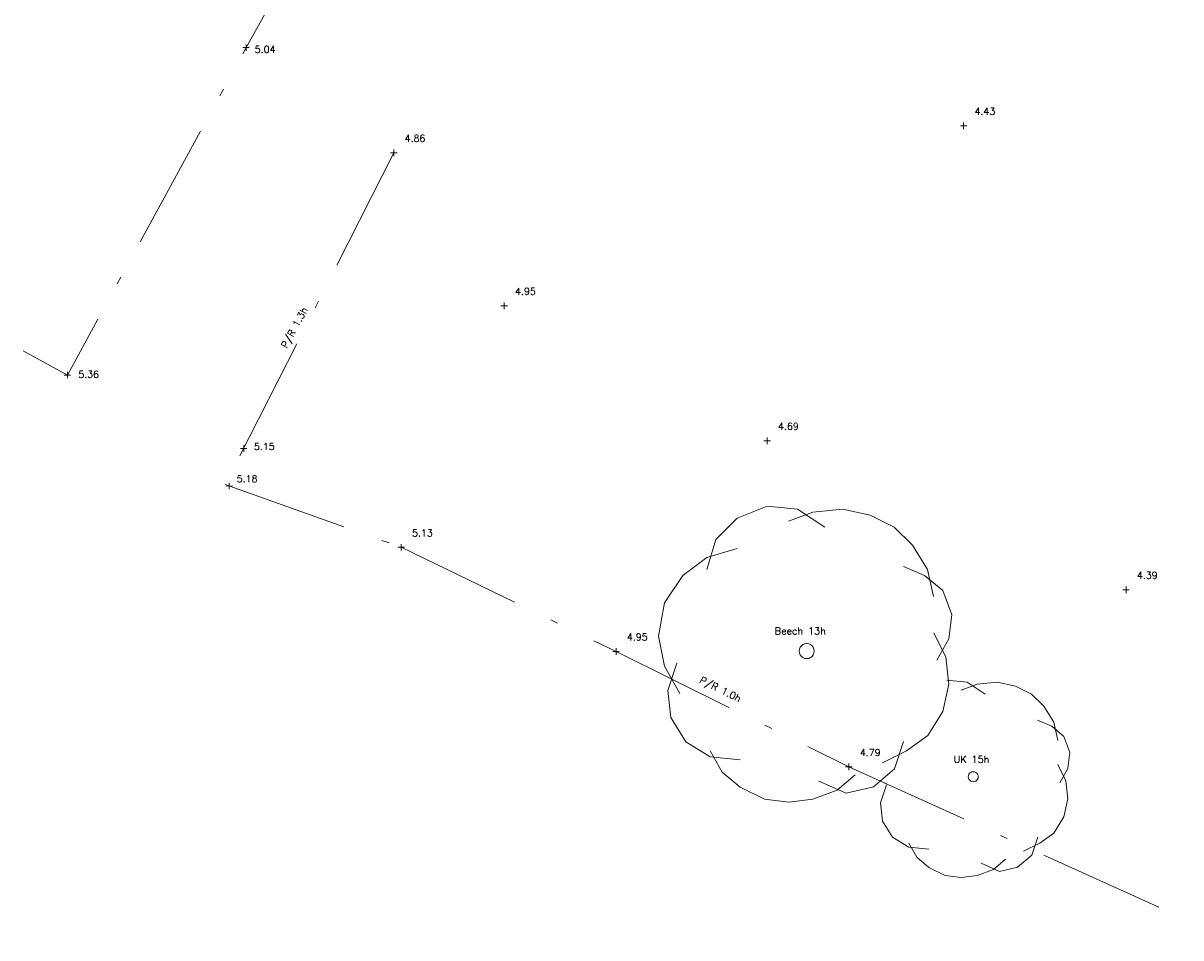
# Model space of a CAD drawing. Header units: metres. Extents: x 639013 to 639566, y 257273 to 257664.
# Tile 18 of 78: x 639266 to 639312, y 257283 to 257319. Entities that reach past the tile are written whole.
import ezdxf

# ---------------------------------------------------------------- set-up
doc = ezdxf.new("R2010")
doc.units = ezdxf.units.M
doc.linetypes.add('65208756-SWE-ZZ-XX-M-C-0002-FC06T002$0$18', pattern=[13.5, 5, -1.6, 0.3, -1.6, 5])
for name, color, linetype, lineweight in [('65208756-SWE-ZZ-XX-M-C-0002-FC06T002$0$0not0', 253, 'Continuous', 0), ('65208756-SWE-ZZ-XX-M-C-0002-FC06T002$0$SS_FENCE', 253, '65208756-SWE-ZZ-XX-M-C-0002-FC06T002$0$18', 0), ('65208756-SWE-ZZ-XX-M-C-0002-FC06T002$0$SS_TEXT_GEN', 253, 'Continuous', 0), ('65208756-SWE-ZZ-XX-M-C-0002-FC06T002$0$SS_TREE', 253, 'Continuous', 0), ('65208756-SWE-ZZ-XX-M-C-0002-FC06T002$0$SS_TXT_LEV_GEN', 253, 'Continuous', 0), ('65208756-SWE-ZZ-XX-M-C-0002-FC06T002$0$SS_TXT_LEV_PNT', 253, 'Continuous', 0), ('65208756-SWE-ZZ-XX-M-C-0002-FC06T002$0$SS_TXT_TREE', 253, 'Continuous', 0)]:
    doc.layers.add(name, color=color, linetype=linetype, lineweight=lineweight)
doc.layers.add('Z-Xref', color=7, linetype='Continuous')
doc.styles.add('65208756-SWE-ZZ-XX-M-C-0002-FC06T002$0$ROMANS', font='ROMANS')

# ---------------------------------------------------------------- blocks, each defined once
blk = doc.blocks.new('65208756-SWE-ZZ-XX-M-C-0002-FC06T002')
at = {"layer": '65208756-SWE-ZZ-XX-M-C-0002-FC06T002$0$0not0', "linetype": 'Continuous'}
for p, q in [((639274.875, 257317.983), (639275.135, 257317.983)), ((639275.005, 257317.853), (639275.005, 257318.113)), ((639303.487, 257314.75), (639303.487, 257315.01)), ((639303.357, 257314.88), (639303.617, 257314.88)), ((639280.739, 257313.805), (639280.999, 257313.805)), ((639280.869, 257313.675), (639280.869, 257313.935)), ((639285.122, 257307.729), (639285.382, 257307.729)), ((639285.252, 257307.599), (639285.252, 257307.859)), ((639267.784, 257304.98), (639268.044, 257304.98)), ((639267.914, 257304.85), (639267.914, 257305.11)), ((639274.912, 257301.934), (639274.912, 257302.194)), ((639295.56, 257302.369), (639295.82, 257302.369)), ((639295.69, 257302.239), (639295.69, 257302.499)), ((639274.782, 257302.064), (639275.042, 257302.064)), ((639274.205, 257300.572), (639274.465, 257300.573)), ((639274.335, 257300.443), (639274.335, 257300.703)), ((639281.033, 257298.137), (639281.293, 257298.137)), ((639281.163, 257298.007), (639281.163, 257298.267)), ((639309.804, 257296.45), (639310.064, 257296.45)), ((639309.935, 257296.32), (639309.934, 257296.58)), ((639289.561, 257294.002), (639289.821, 257294.002)), ((639289.691, 257293.872), (639289.691, 257294.132)), ((639296.96, 257294.015), (639296.972, 257294.093)), ((639296.972, 257293.937), (639296.96, 257294.015)), ((639296.972, 257294.093), (639297.002, 257294.165)), ((639297.002, 257293.865), (639296.972, 257293.937)), ((639297.002, 257294.165), (639297.05, 257294.225)), ((639297.05, 257294.225), (639297.11, 257294.273)), ((639297.11, 257294.273), (639297.182, 257294.303)), ((639297.182, 257294.303), (639297.26, 257294.315)), ((639297.26, 257294.315), (639297.338, 257294.303)), ((639297.338, 257294.303), (639297.41, 257294.273)), ((639297.41, 257294.273), (639297.47, 257294.225)), ((639297.47, 257294.225), (639297.518, 257294.165)), ((639297.518, 257294.165), (639297.548, 257294.093)), ((639297.548, 257293.937), (639297.518, 257293.865)), ((639297.548, 257294.093), (639297.56, 257294.015)), ((639297.56, 257294.015), (639297.548, 257293.937)), ((639297.05, 257293.805), (639297.002, 257293.865)), ((639297.11, 257293.757), (639297.05, 257293.805)), ((639297.182, 257293.727), (639297.11, 257293.757)), ((639297.26, 257293.715), (639297.182, 257293.727)), ((639297.338, 257293.727), (639297.26, 257293.715)), ((639297.41, 257293.757), (639297.338, 257293.727)), ((639297.47, 257293.805), (639297.41, 257293.757)), ((639297.518, 257293.865), (639297.47, 257293.805)), ((639298.805, 257289.414), (639299.065, 257289.414)), ((639298.935, 257289.284), (639298.934, 257289.544)), ((639303.667, 257289.025), (639303.675, 257289.077)), ((639303.676, 257288.973), (639303.667, 257289.025)), ((639303.675, 257289.077), (639303.695, 257289.125)), ((639303.696, 257288.925), (639303.676, 257288.973)), ((639303.695, 257289.125), (639303.727, 257289.165)), ((639303.728, 257288.885), (639303.696, 257288.925)), ((639303.727, 257289.165), (639303.767, 257289.197)), ((639303.768, 257288.853), (639303.728, 257288.885)), ((639303.767, 257289.197), (639303.815, 257289.217)), ((639303.816, 257288.833), (639303.768, 257288.853)), ((639303.815, 257289.217), (639303.867, 257289.225)), ((639303.868, 257288.825), (639303.816, 257288.833)), ((639303.867, 257289.225), (639303.919, 257289.217)), ((639303.92, 257288.833), (639303.868, 257288.825)), ((639303.919, 257289.217), (639303.967, 257289.197)), ((639303.968, 257288.853), (639303.92, 257288.833)), ((639303.967, 257289.197), (639304.007, 257289.165)), ((639304.008, 257288.885), (639303.968, 257288.853)), ((639304.007, 257289.165), (639304.039, 257289.125)), ((639304.04, 257288.925), (639304.008, 257288.885)), ((639304.039, 257289.125), (639304.059, 257289.077)), ((639304.06, 257288.973), (639304.04, 257288.925)), ((639304.059, 257289.077), (639304.067, 257289.025)), ((639304.067, 257289.025), (639304.06, 257288.973))]:
    blk.add_line(p, q, dxfattribs=at)
at = {"layer": '65208756-SWE-ZZ-XX-M-C-0002-FC06T002$0$SS_FENCE'}
for p, q in [((639280.869, 257313.805), (639274.183, 257300.627)), ((639274.183, 257300.627), (639281.163, 257298.137)), ((639281.163, 257298.137), (639289.691, 257294.002)), ((639289.691, 257294.002), (639298.935, 257289.414)), ((639298.935, 257289.414), (639313.917, 257282.625))]:
    blk.add_line(p, q, dxfattribs=at)
at = {"layer": '65208756-SWE-ZZ-XX-M-C-0002-FC06T002$0$SS_FENCE', "flags": 128}
blk.add_lwpolyline([(639281.45, 257329.527), (639275.005, 257317.983), (639267.914, 257304.98), (639266.158, 257305.937)], dxfattribs=at)
at = {"layer": '65208756-SWE-ZZ-XX-M-C-0002-FC06T002$0$SS_TREE'}
for p, q in [((639294.496, 257299.293), (639295.696, 257299.774)), ((639295.696, 257299.774), (639296.896, 257299.655)), ((639296.536, 257299.174), (639297.496, 257299.535)), ((639296.896, 257299.655), (639297.976, 257298.935)), ((639297.496, 257299.535), (639298.696, 257299.656)), ((639298.696, 257299.656), (639299.776, 257299.417)), ((639299.776, 257299.417), (639300.736, 257298.937)), ((639293.657, 257298.452), (639294.496, 257299.293)), ((639300.736, 257298.937), (639301.457, 257298.218)), ((639293.297, 257297.732), (639294.497, 257298.093)), ((639293.298, 257297.252), (639293.657, 257298.452)), ((639301.457, 257298.218), (639302.058, 257297.258)), ((639292.338, 257297.011), (639293.297, 257297.732)), ((639301.097, 257297.378), (639301.938, 257297.018)), ((639302.058, 257297.258), (639302.298, 257296.178)), ((639291.618, 257295.931), (639292.338, 257297.011)), ((639301.938, 257297.018), (639302.658, 257296.419)), ((639302.658, 257296.419), (639303.019, 257295.459)), ((639291.379, 257294.611), (639291.618, 257295.931)), ((639303.019, 257295.459), (639302.899, 257294.499)), ((639291.62, 257293.411), (639291.379, 257294.611)), ((639302.299, 257294.738), (639302.78, 257293.779)), ((639302.899, 257294.499), (639302.42, 257293.659)), ((639292.221, 257292.331), (639291.62, 257293.411)), ((639291.741, 257292.451), (639292.1, 257293.531)), ((639302.78, 257293.779), (639302.901, 257292.699)), ((639302.901, 257292.699), (639302.662, 257291.619)), ((639302.825, 257292.865), (639303.625, 257292.785)), ((639303.385, 257292.465), (639304.025, 257292.705)), ((639303.625, 257292.785), (639304.345, 257292.306)), ((639304.025, 257292.705), (639304.825, 257292.786)), ((639304.825, 257292.786), (639305.545, 257292.627)), ((639305.545, 257292.627), (639306.185, 257292.307)), ((639291.862, 257291.371), (639291.741, 257292.451)), ((639306.185, 257292.307), (639306.665, 257291.827)), ((639302.662, 257291.619), (639302.062, 257290.658)), ((639306.665, 257291.827), (639307.066, 257291.188)), ((639292.462, 257290.411), (639291.862, 257291.371)), ((639306.426, 257291.267), (639306.986, 257291.028)), ((639307.066, 257291.188), (639307.226, 257290.468)), ((639302.062, 257290.658), (639301.223, 257290.058)), ((639306.986, 257291.028), (639307.466, 257290.628)), ((639293.423, 257289.812), (639292.462, 257290.411)), ((639301.102, 257290.418), (639300.743, 257289.337)), ((639307.466, 257290.628), (639307.707, 257289.988)), ((639293.903, 257289.212), (639293.423, 257290.052)), ((639294.623, 257289.693), (639293.423, 257289.812)), ((639301.223, 257290.058), (639300.263, 257289.577)), ((639307.707, 257289.988), (639307.627, 257289.348)), ((639300.743, 257289.337), (639299.904, 257288.617)), ((639307.227, 257289.508), (639307.548, 257288.868)), ((639307.627, 257289.348), (639307.308, 257288.788)), ((639294.624, 257288.613), (639293.903, 257289.212)), ((639298.824, 257288.376), (639297.743, 257288.855)), ((639299.183, 257289.096), (639298.464, 257288.496)), ((639307.548, 257288.868), (639307.628, 257288.148)), ((639295.584, 257288.134), (639294.624, 257288.613)), ((639298.464, 257288.496), (639297.504, 257288.135)), ((639299.904, 257288.617), (639298.824, 257288.376)), ((639300.188, 257287.983), (639300.428, 257288.703)), ((639296.544, 257288.014), (639295.584, 257288.134)), ((639297.504, 257288.135), (639296.544, 257288.014)), ((639300.269, 257287.263), (639300.188, 257287.983)), ((639307.628, 257288.148), (639307.469, 257287.428)), ((639300.669, 257286.623), (639300.269, 257287.263)), ((639307.469, 257287.428), (639307.069, 257286.788)), ((639301.309, 257286.224), (639300.669, 257286.623)), ((639306.429, 257286.627), (639306.19, 257285.907)), ((639307.069, 257286.788), (639306.509, 257286.387)), ((639301.63, 257285.824), (639301.309, 257286.384)), ((639302.11, 257286.144), (639301.309, 257286.224)), ((639306.509, 257286.387), (639305.87, 257286.067)), ((639302.11, 257285.424), (639301.63, 257285.824)), ((639305.15, 257285.746), (639304.67, 257285.346)), ((639306.19, 257285.907), (639305.63, 257285.427)), ((639302.75, 257285.105), (639302.11, 257285.424)), ((639304.67, 257285.346), (639304.03, 257285.105)), ((639304.91, 257285.266), (639304.19, 257285.586)), ((639305.63, 257285.427), (639304.91, 257285.266)), ((639303.39, 257285.025), (639302.75, 257285.105)), ((639304.03, 257285.105), (639303.39, 257285.025))]:
    blk.add_line(p, q, dxfattribs=at)
at = {"layer": '65208756-SWE-ZZ-XX-M-C-0002-FC06T002$0$SS_TEXT_GEN', "style": '65208756-SWE-ZZ-XX-M-C-0002-FC06T002$0$ROMANS'}
for s, rotation, p in [('P/R 1.3h', 61.5272, (639276.624, 257306.021)), ('P/R 1.0h', 333.6008, (639292.98, 257292.769))]:
    blk.add_text(s, height=0.278, rotation=rotation, dxfattribs=at).set_placement(p)
at = {"layer": '65208756-SWE-ZZ-XX-M-C-0002-FC06T002$0$SS_TXT_LEV_GEN', "style": '65208756-SWE-ZZ-XX-M-C-0002-FC06T002$0$ROMANS'}
for s, p in [('5.04', (639275.351, 257317.775)), ('4.86', (639281.302, 257314.239)), ('5.36', (639268.348, 257304.867)), ('5.15', (639275.319, 257302.004)), ('5.18', (639274.638, 257300.72)), ('5.13', (639281.596, 257298.571)), ('4.95', (639290.124, 257294.436)), ('4.79', (639299.368, 257289.848))]:
    blk.add_text(s, height=0.274, rotation=0.0408, dxfattribs=at).set_placement(p)
at = {"layer": '65208756-SWE-ZZ-XX-M-C-0002-FC06T002$0$SS_TXT_LEV_PNT', "style": '65208756-SWE-ZZ-XX-M-C-0002-FC06T002$0$ROMANS'}
for s, p in [('4.43', (639303.92, 257315.313)), ('4.95', (639285.685, 257308.162)), ('4.69', (639296.123, 257302.803)), ('4.39', (639310.368, 257296.884))]:
    blk.add_text(s, height=0.274, rotation=0.0408, dxfattribs=at).set_placement(p)
at = {"layer": '65208756-SWE-ZZ-XX-M-C-0002-FC06T002$0$SS_TXT_TREE', "style": '65208756-SWE-ZZ-XX-M-C-0002-FC06T002$0$ROMANS'}
for s, p in [('Beech 13h', (639295.992, 257294.67)), ('UK 15h', (639303.092, 257289.577))]:
    blk.add_text(s, height=0.28, rotation=0.0408, dxfattribs=at).set_placement(p)

msp = doc.modelspace()

# ---------------------------------------------------------------- block references
at = {"layer": 'Z-Xref', "linetype": 'Continuous'}
msp.add_blockref('65208756-SWE-ZZ-XX-M-C-0002-FC06T002', (0, 0), dxfattribs=at)

doc.saveas('drawing.dxf')
